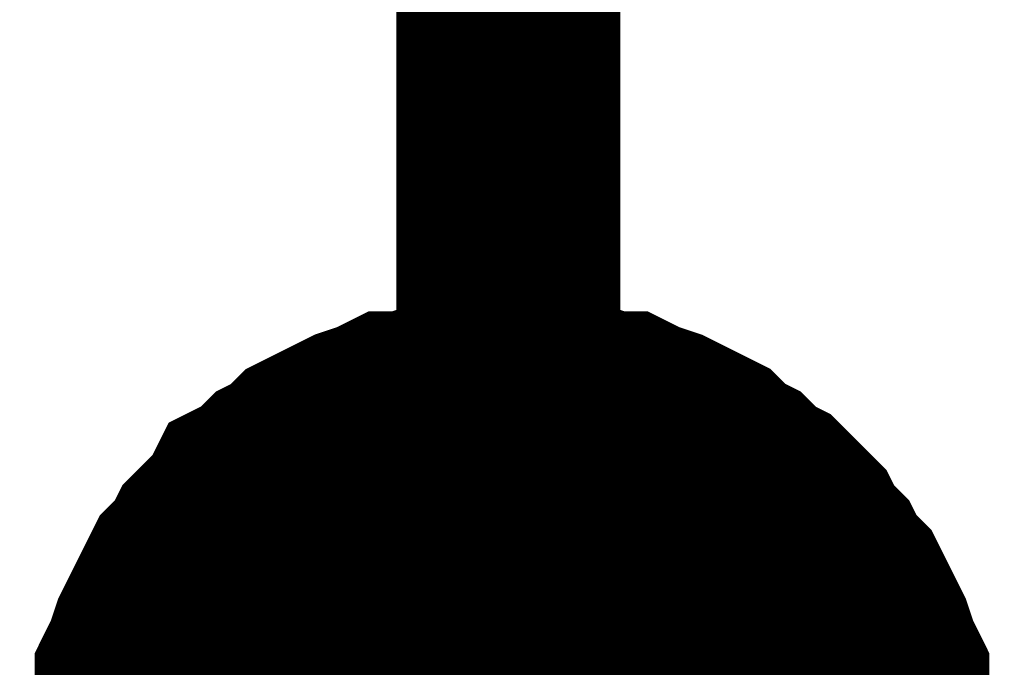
# Model space of a CAD drawing. Header units: inches. Extents: x 0 to 17, y 0 to 11.
# Tile 92 of 114: x 9.7743 to 9.8261, y 5.7564 to 5.7905. Entities that reach past the tile are written whole.
import ezdxf

# ---------------------------------------------------------------- set-up
doc = ezdxf.new("R2010")
doc.units = ezdxf.units.IN
doc.header["$MEASUREMENT"] = 0
doc.layers.add('Sheet', color=255, linetype='Continuous')

msp = doc.modelspace()

# ---------------------------------------------------------------- linework, layer by layer
at = {"layer": 'Sheet'}
for points in [[(9.799977, 5.749784, 0.0118, 0.0118, 0), (9.799977, 5.849697, 0.0118, 0.0118, 0)], [(9.780154, 5.749784, 0.0118, 0.0118, 0), (9.780154, 5.750973, 0.0118, 0.0118, 0), (9.780154, 5.751766, 0.0118, 0.0118, 0), (9.78055, 5.752956, 0.0118, 0.0118, 0), (9.78055, 5.753749, 0.0118, 0.0118, 0), (9.780947, 5.754938, 0.0118, 0.0118, 0), (9.780947, 5.755731, 0.0118, 0.0118, 0), (9.781343, 5.756524, 0.0118, 0.0118, 0), (9.78174, 5.757713, 0.0118, 0.0118, 0), (9.782136, 5.758506, 0.0118, 0.0118, 0), (9.782533, 5.759299, 0.0118, 0.0118, 0), (9.782929, 5.760092, 0.0118, 0.0118, 0), (9.783326, 5.760885, 0.0118, 0.0118, 0), (9.784118, 5.761678, 0.0118, 0.0118, 0), (9.784515, 5.762471, 0.0118, 0.0118, 0), (9.785308, 5.763264, 0.0118, 0.0118, 0), (9.786101, 5.764057, 0.0118, 0.0118, 0), (9.786497, 5.76485, 0.0118, 0.0118, 0), (9.78729, 5.765247, 0.0118, 0.0118, 0), (9.788083, 5.76604, 0.0118, 0.0118, 0), (9.788876, 5.766436, 0.0118, 0.0118, 0), (9.789669, 5.767229, 0.0118, 0.0118, 0), (9.790462, 5.767625, 0.0118, 0.0118, 0), (9.791255, 5.768022, 0.0118, 0.0118, 0), (9.792048, 5.768418, 0.0118, 0.0118, 0), (9.793237, 5.768815, 0.0118, 0.0118, 0), (9.79403, 5.769211, 0.0118, 0.0118, 0), (9.794823, 5.769211, 0.0118, 0.0118, 0), (9.796012, 5.769608, 0.0118, 0.0118, 0), (9.796805, 5.769608, 0.0118, 0.0118, 0), (9.797994, 5.770004, 0.0118, 0.0118, 0), (9.798787, 5.770004, 0.0118, 0.0118, 0), (9.799977, 5.770004, 0.0118, 0.0118, 0)], [(9.780154, 5.749784, 0.0118, 0.0118, 0), (9.780154, 5.750973, 0.0118, 0.0118, 0), (9.780154, 5.751766, 0.0118, 0.0118, 0), (9.78055, 5.752956, 0.0118, 0.0118, 0), (9.78055, 5.753749, 0.0118, 0.0118, 0), (9.780947, 5.754938, 0.0118, 0.0118, 0), (9.780947, 5.755731, 0.0118, 0.0118, 0), (9.781343, 5.756524, 0.0118, 0.0118, 0), (9.78174, 5.757713, 0.0118, 0.0118, 0), (9.782136, 5.758506, 0.0118, 0.0118, 0), (9.782533, 5.759299, 0.0118, 0.0118, 0), (9.782929, 5.760092, 0.0118, 0.0118, 0), (9.783326, 5.760885, 0.0118, 0.0118, 0), (9.784118, 5.761678, 0.0118, 0.0118, 0), (9.784515, 5.762471, 0.0118, 0.0118, 0), (9.785308, 5.763264, 0.0118, 0.0118, 0), (9.786101, 5.764057, 0.0118, 0.0118, 0), (9.786497, 5.76485, 0.0118, 0.0118, 0), (9.78729, 5.765247, 0.0118, 0.0118, 0), (9.788083, 5.76604, 0.0118, 0.0118, 0), (9.788876, 5.766436, 0.0118, 0.0118, 0), (9.789669, 5.767229, 0.0118, 0.0118, 0), (9.790462, 5.767625, 0.0118, 0.0118, 0), (9.791255, 5.768022, 0.0118, 0.0118, 0), (9.792048, 5.768418, 0.0118, 0.0118, 0), (9.793237, 5.768815, 0.0118, 0.0118, 0), (9.79403, 5.769211, 0.0118, 0.0118, 0), (9.794823, 5.769211, 0.0118, 0.0118, 0), (9.796012, 5.769608, 0.0118, 0.0118, 0), (9.796805, 5.769608, 0.0118, 0.0118, 0), (9.797994, 5.770004, 0.0118, 0.0118, 0), (9.798787, 5.770004, 0.0118, 0.0118, 0), (9.799977, 5.770004, 0.0118, 0.0118, 0)], [(9.780154, 5.749784, 0.0118, 0.0118, 0), (9.780154, 5.750973, 0.0118, 0.0118, 0), (9.780154, 5.751766, 0.0118, 0.0118, 0), (9.78055, 5.752956, 0.0118, 0.0118, 0), (9.78055, 5.753749, 0.0118, 0.0118, 0), (9.780947, 5.754938, 0.0118, 0.0118, 0), (9.780947, 5.755731, 0.0118, 0.0118, 0), (9.781343, 5.756524, 0.0118, 0.0118, 0), (9.78174, 5.757713, 0.0118, 0.0118, 0), (9.782136, 5.758506, 0.0118, 0.0118, 0), (9.782533, 5.759299, 0.0118, 0.0118, 0), (9.782929, 5.760092, 0.0118, 0.0118, 0), (9.783326, 5.760885, 0.0118, 0.0118, 0), (9.784118, 5.761678, 0.0118, 0.0118, 0), (9.784515, 5.762471, 0.0118, 0.0118, 0), (9.785308, 5.763264, 0.0118, 0.0118, 0), (9.786101, 5.764057, 0.0118, 0.0118, 0), (9.786497, 5.76485, 0.0118, 0.0118, 0), (9.78729, 5.765247, 0.0118, 0.0118, 0), (9.788083, 5.76604, 0.0118, 0.0118, 0), (9.788876, 5.766436, 0.0118, 0.0118, 0), (9.789669, 5.767229, 0.0118, 0.0118, 0), (9.790462, 5.767625, 0.0118, 0.0118, 0), (9.791255, 5.768022, 0.0118, 0.0118, 0), (9.792048, 5.768418, 0.0118, 0.0118, 0), (9.793237, 5.768815, 0.0118, 0.0118, 0), (9.79403, 5.769211, 0.0118, 0.0118, 0), (9.794823, 5.769211, 0.0118, 0.0118, 0), (9.796012, 5.769608, 0.0118, 0.0118, 0), (9.796805, 5.769608, 0.0118, 0.0118, 0), (9.797994, 5.770004, 0.0118, 0.0118, 0), (9.798787, 5.770004, 0.0118, 0.0118, 0), (9.799977, 5.770004, 0.0118, 0.0118, 0)], [(9.780154, 5.749784, 0.0118, 0.0118, 0), (9.780154, 5.750973, 0.0118, 0.0118, 0), (9.780154, 5.751766, 0.0118, 0.0118, 0), (9.78055, 5.752956, 0.0118, 0.0118, 0), (9.78055, 5.753749, 0.0118, 0.0118, 0), (9.780947, 5.754938, 0.0118, 0.0118, 0), (9.780947, 5.755731, 0.0118, 0.0118, 0), (9.781343, 5.756524, 0.0118, 0.0118, 0), (9.78174, 5.757713, 0.0118, 0.0118, 0), (9.782136, 5.758506, 0.0118, 0.0118, 0), (9.782533, 5.759299, 0.0118, 0.0118, 0), (9.782929, 5.760092, 0.0118, 0.0118, 0), (9.783326, 5.760885, 0.0118, 0.0118, 0), (9.784118, 5.761678, 0.0118, 0.0118, 0), (9.784515, 5.762471, 0.0118, 0.0118, 0), (9.785308, 5.763264, 0.0118, 0.0118, 0), (9.786101, 5.764057, 0.0118, 0.0118, 0), (9.786497, 5.76485, 0.0118, 0.0118, 0), (9.78729, 5.765247, 0.0118, 0.0118, 0), (9.788083, 5.76604, 0.0118, 0.0118, 0), (9.788876, 5.766436, 0.0118, 0.0118, 0), (9.789669, 5.767229, 0.0118, 0.0118, 0), (9.790462, 5.767625, 0.0118, 0.0118, 0), (9.791255, 5.768022, 0.0118, 0.0118, 0), (9.792048, 5.768418, 0.0118, 0.0118, 0), (9.793237, 5.768815, 0.0118, 0.0118, 0), (9.79403, 5.769211, 0.0118, 0.0118, 0), (9.794823, 5.769211, 0.0118, 0.0118, 0), (9.796012, 5.769608, 0.0118, 0.0118, 0), (9.796805, 5.769608, 0.0118, 0.0118, 0), (9.797994, 5.770004, 0.0118, 0.0118, 0), (9.798787, 5.770004, 0.0118, 0.0118, 0), (9.799977, 5.770004, 0.0118, 0.0118, 0)], [(9.799977, 5.770004, 0.0118, 0.0118, 0), (9.799977, 5.770004, 0.0118, 0.0118, 0)], [(9.799977, 5.770004, 0.0118, 0.0118, 0), (9.801166, 5.770004, 0.0118, 0.0118, 0), (9.801959, 5.770004, 0.0118, 0.0118, 0), (9.803148, 5.769608, 0.0118, 0.0118, 0), (9.803941, 5.769608, 0.0118, 0.0118, 0), (9.805131, 5.769211, 0.0118, 0.0118, 0), (9.805924, 5.769211, 0.0118, 0.0118, 0), (9.806716, 5.768815, 0.0118, 0.0118, 0), (9.807906, 5.768418, 0.0118, 0.0118, 0), (9.808699, 5.768022, 0.0118, 0.0118, 0), (9.809492, 5.767625, 0.0118, 0.0118, 0), (9.810285, 5.767229, 0.0118, 0.0118, 0), (9.811077, 5.766436, 0.0118, 0.0118, 0), (9.81187, 5.76604, 0.0118, 0.0118, 0), (9.812663, 5.765247, 0.0118, 0.0118, 0), (9.813456, 5.76485, 0.0118, 0.0118, 0), (9.814249, 5.764057, 0.0118, 0.0118, 0), (9.815042, 5.763264, 0.0118, 0.0118, 0), (9.815438, 5.762471, 0.0118, 0.0118, 0), (9.816231, 5.761678, 0.0118, 0.0118, 0), (9.816628, 5.760885, 0.0118, 0.0118, 0), (9.817421, 5.760092, 0.0118, 0.0118, 0), (9.817817, 5.759299, 0.0118, 0.0118, 0), (9.818214, 5.758506, 0.0118, 0.0118, 0), (9.81861, 5.757713, 0.0118, 0.0118, 0), (9.819007, 5.756524, 0.0118, 0.0118, 0), (9.819403, 5.755731, 0.0118, 0.0118, 0), (9.819403, 5.754938, 0.0118, 0.0118, 0), (9.819799, 5.753749, 0.0118, 0.0118, 0), (9.819799, 5.752956, 0.0118, 0.0118, 0), (9.820196, 5.751766, 0.0118, 0.0118, 0), (9.820196, 5.750973, 0.0118, 0.0118, 0), (9.820196, 5.749784, 0.0118, 0.0118, 0)], [(9.799977, 5.770004, 0.0118, 0.0118, 0), (9.799977, 5.770004, 0.0118, 0.0118, 0)], [(9.799977, 5.770004, 0.0118, 0.0118, 0), (9.801166, 5.770004, 0.0118, 0.0118, 0), (9.801959, 5.770004, 0.0118, 0.0118, 0), (9.803148, 5.769608, 0.0118, 0.0118, 0), (9.803941, 5.769608, 0.0118, 0.0118, 0), (9.805131, 5.769211, 0.0118, 0.0118, 0), (9.805924, 5.769211, 0.0118, 0.0118, 0), (9.806716, 5.768815, 0.0118, 0.0118, 0), (9.807906, 5.768418, 0.0118, 0.0118, 0), (9.808699, 5.768022, 0.0118, 0.0118, 0), (9.809492, 5.767625, 0.0118, 0.0118, 0), (9.810285, 5.767229, 0.0118, 0.0118, 0), (9.811077, 5.766436, 0.0118, 0.0118, 0), (9.81187, 5.76604, 0.0118, 0.0118, 0), (9.812663, 5.765247, 0.0118, 0.0118, 0), (9.813456, 5.76485, 0.0118, 0.0118, 0), (9.814249, 5.764057, 0.0118, 0.0118, 0), (9.815042, 5.763264, 0.0118, 0.0118, 0), (9.815438, 5.762471, 0.0118, 0.0118, 0), (9.816231, 5.761678, 0.0118, 0.0118, 0), (9.816628, 5.760885, 0.0118, 0.0118, 0), (9.817421, 5.760092, 0.0118, 0.0118, 0), (9.817817, 5.759299, 0.0118, 0.0118, 0), (9.818214, 5.758506, 0.0118, 0.0118, 0), (9.81861, 5.757713, 0.0118, 0.0118, 0), (9.819007, 5.756524, 0.0118, 0.0118, 0), (9.819403, 5.755731, 0.0118, 0.0118, 0), (9.819403, 5.754938, 0.0118, 0.0118, 0), (9.819799, 5.753749, 0.0118, 0.0118, 0), (9.819799, 5.752956, 0.0118, 0.0118, 0), (9.820196, 5.751766, 0.0118, 0.0118, 0), (9.820196, 5.750973, 0.0118, 0.0118, 0), (9.820196, 5.749784, 0.0118, 0.0118, 0)], [(9.799977, 5.770004, 0.0118, 0.0118, 0), (9.799977, 5.770004, 0.0118, 0.0118, 0)], [(9.799977, 5.770004, 0.0118, 0.0118, 0), (9.801166, 5.770004, 0.0118, 0.0118, 0), (9.801959, 5.770004, 0.0118, 0.0118, 0), (9.803148, 5.769608, 0.0118, 0.0118, 0), (9.803941, 5.769608, 0.0118, 0.0118, 0), (9.805131, 5.769211, 0.0118, 0.0118, 0), (9.805924, 5.769211, 0.0118, 0.0118, 0), (9.806716, 5.768815, 0.0118, 0.0118, 0), (9.807906, 5.768418, 0.0118, 0.0118, 0), (9.808699, 5.768022, 0.0118, 0.0118, 0), (9.809492, 5.767625, 0.0118, 0.0118, 0), (9.810285, 5.767229, 0.0118, 0.0118, 0), (9.811077, 5.766436, 0.0118, 0.0118, 0), (9.81187, 5.76604, 0.0118, 0.0118, 0), (9.812663, 5.765247, 0.0118, 0.0118, 0), (9.813456, 5.76485, 0.0118, 0.0118, 0), (9.814249, 5.764057, 0.0118, 0.0118, 0), (9.815042, 5.763264, 0.0118, 0.0118, 0), (9.815438, 5.762471, 0.0118, 0.0118, 0), (9.816231, 5.761678, 0.0118, 0.0118, 0), (9.816628, 5.760885, 0.0118, 0.0118, 0), (9.817421, 5.760092, 0.0118, 0.0118, 0), (9.817817, 5.759299, 0.0118, 0.0118, 0), (9.818214, 5.758506, 0.0118, 0.0118, 0), (9.81861, 5.757713, 0.0118, 0.0118, 0), (9.819007, 5.756524, 0.0118, 0.0118, 0), (9.819403, 5.755731, 0.0118, 0.0118, 0), (9.819403, 5.754938, 0.0118, 0.0118, 0), (9.819799, 5.753749, 0.0118, 0.0118, 0), (9.819799, 5.752956, 0.0118, 0.0118, 0), (9.820196, 5.751766, 0.0118, 0.0118, 0), (9.820196, 5.750973, 0.0118, 0.0118, 0), (9.820196, 5.749784, 0.0118, 0.0118, 0)], [(9.799977, 5.770004, 0.0118, 0.0118, 0), (9.799977, 5.770004, 0.0118, 0.0118, 0)], [(9.799977, 5.770004, 0.0118, 0.0118, 0), (9.801166, 5.770004, 0.0118, 0.0118, 0), (9.801959, 5.770004, 0.0118, 0.0118, 0), (9.803148, 5.769608, 0.0118, 0.0118, 0), (9.803941, 5.769608, 0.0118, 0.0118, 0), (9.805131, 5.769211, 0.0118, 0.0118, 0), (9.805924, 5.769211, 0.0118, 0.0118, 0), (9.806716, 5.768815, 0.0118, 0.0118, 0), (9.807906, 5.768418, 0.0118, 0.0118, 0), (9.808699, 5.768022, 0.0118, 0.0118, 0), (9.809492, 5.767625, 0.0118, 0.0118, 0), (9.810285, 5.767229, 0.0118, 0.0118, 0), (9.811077, 5.766436, 0.0118, 0.0118, 0), (9.81187, 5.76604, 0.0118, 0.0118, 0), (9.812663, 5.765247, 0.0118, 0.0118, 0), (9.813456, 5.76485, 0.0118, 0.0118, 0), (9.814249, 5.764057, 0.0118, 0.0118, 0), (9.815042, 5.763264, 0.0118, 0.0118, 0), (9.815438, 5.762471, 0.0118, 0.0118, 0), (9.816231, 5.761678, 0.0118, 0.0118, 0), (9.816628, 5.760885, 0.0118, 0.0118, 0), (9.817421, 5.760092, 0.0118, 0.0118, 0), (9.817817, 5.759299, 0.0118, 0.0118, 0), (9.818214, 5.758506, 0.0118, 0.0118, 0), (9.81861, 5.757713, 0.0118, 0.0118, 0), (9.819007, 5.756524, 0.0118, 0.0118, 0), (9.819403, 5.755731, 0.0118, 0.0118, 0), (9.819403, 5.754938, 0.0118, 0.0118, 0), (9.819799, 5.753749, 0.0118, 0.0118, 0), (9.819799, 5.752956, 0.0118, 0.0118, 0), (9.820196, 5.751766, 0.0118, 0.0118, 0), (9.820196, 5.750973, 0.0118, 0.0118, 0), (9.820196, 5.749784, 0.0118, 0.0118, 0)], [(9.78055, 5.753749, 0.0039, 0.0039, 0), (9.780947, 5.754938, 0.0039, 0.0039, 0), (9.780947, 5.755731, 0.0039, 0.0039, 0), (9.781343, 5.756524, 0.0039, 0.0039, 0), (9.78174, 5.757713, 0.0039, 0.0039, 0), (9.782136, 5.758506, 0.0039, 0.0039, 0), (9.782533, 5.759299, 0.0039, 0.0039, 0), (9.782929, 5.760092, 0.0039, 0.0039, 0), (9.783326, 5.760885, 0.0039, 0.0039, 0), (9.784118, 5.761678, 0.0039, 0.0039, 0), (9.784515, 5.762471, 0.0039, 0.0039, 0), (9.785308, 5.763264, 0.0039, 0.0039, 0), (9.786101, 5.764057, 0.0039, 0.0039, 0), (9.786497, 5.76485, 0.0039, 0.0039, 0), (9.78729, 5.765247, 0.0039, 0.0039, 0), (9.788083, 5.76604, 0.0039, 0.0039, 0), (9.788876, 5.766436, 0.0039, 0.0039, 0), (9.789669, 5.767229, 0.0039, 0.0039, 0), (9.790462, 5.767625, 0.0039, 0.0039, 0), (9.791255, 5.768022, 0.0039, 0.0039, 0), (9.792048, 5.768418, 0.0039, 0.0039, 0), (9.793237, 5.768815, 0.0039, 0.0039, 0), (9.79403, 5.769211, 0.0039, 0.0039, 0), (9.794823, 5.769211, 0.0039, 0.0039, 0), (9.796012, 5.769608, 0.0039, 0.0039, 0), (9.796805, 5.769608, 0.0039, 0.0039, 0), (9.797994, 5.770004, 0.0039, 0.0039, 0), (9.798787, 5.770004, 0.0039, 0.0039, 0), (9.799977, 5.770004, 0.0039, 0.0039, 0)], [(9.78055, 5.753749, 0.0039, 0.0039, 0), (9.780947, 5.754938, 0.0039, 0.0039, 0), (9.780947, 5.755731, 0.0039, 0.0039, 0), (9.781343, 5.756524, 0.0039, 0.0039, 0), (9.78174, 5.757713, 0.0039, 0.0039, 0), (9.782136, 5.758506, 0.0039, 0.0039, 0), (9.782533, 5.759299, 0.0039, 0.0039, 0), (9.782929, 5.760092, 0.0039, 0.0039, 0), (9.783326, 5.760885, 0.0039, 0.0039, 0), (9.784118, 5.761678, 0.0039, 0.0039, 0), (9.784515, 5.762471, 0.0039, 0.0039, 0), (9.785308, 5.763264, 0.0039, 0.0039, 0), (9.786101, 5.764057, 0.0039, 0.0039, 0), (9.786497, 5.76485, 0.0039, 0.0039, 0), (9.78729, 5.765247, 0.0039, 0.0039, 0), (9.788083, 5.76604, 0.0039, 0.0039, 0), (9.788876, 5.766436, 0.0039, 0.0039, 0), (9.789669, 5.767229, 0.0039, 0.0039, 0), (9.790462, 5.767625, 0.0039, 0.0039, 0), (9.791255, 5.768022, 0.0039, 0.0039, 0), (9.792048, 5.768418, 0.0039, 0.0039, 0), (9.793237, 5.768815, 0.0039, 0.0039, 0), (9.79403, 5.769211, 0.0039, 0.0039, 0), (9.794823, 5.769211, 0.0039, 0.0039, 0), (9.796012, 5.769608, 0.0039, 0.0039, 0), (9.796805, 5.769608, 0.0039, 0.0039, 0), (9.797994, 5.770004, 0.0039, 0.0039, 0), (9.798787, 5.770004, 0.0039, 0.0039, 0), (9.799977, 5.770004, 0.0039, 0.0039, 0)], [(9.78055, 5.753749, 0.0039, 0.0039, 0), (9.780947, 5.754938, 0.0039, 0.0039, 0), (9.780947, 5.755731, 0.0039, 0.0039, 0), (9.781343, 5.756524, 0.0039, 0.0039, 0), (9.78174, 5.757713, 0.0039, 0.0039, 0), (9.782136, 5.758506, 0.0039, 0.0039, 0), (9.782533, 5.759299, 0.0039, 0.0039, 0), (9.782929, 5.760092, 0.0039, 0.0039, 0), (9.783326, 5.760885, 0.0039, 0.0039, 0), (9.784118, 5.761678, 0.0039, 0.0039, 0), (9.784515, 5.762471, 0.0039, 0.0039, 0), (9.785308, 5.763264, 0.0039, 0.0039, 0), (9.786101, 5.764057, 0.0039, 0.0039, 0), (9.786497, 5.76485, 0.0039, 0.0039, 0), (9.78729, 5.765247, 0.0039, 0.0039, 0), (9.788083, 5.76604, 0.0039, 0.0039, 0), (9.788876, 5.766436, 0.0039, 0.0039, 0), (9.789669, 5.767229, 0.0039, 0.0039, 0), (9.790462, 5.767625, 0.0039, 0.0039, 0), (9.791255, 5.768022, 0.0039, 0.0039, 0), (9.792048, 5.768418, 0.0039, 0.0039, 0), (9.793237, 5.768815, 0.0039, 0.0039, 0), (9.79403, 5.769211, 0.0039, 0.0039, 0), (9.794823, 5.769211, 0.0039, 0.0039, 0), (9.796012, 5.769608, 0.0039, 0.0039, 0), (9.796805, 5.769608, 0.0039, 0.0039, 0), (9.797994, 5.770004, 0.0039, 0.0039, 0), (9.798787, 5.770004, 0.0039, 0.0039, 0), (9.799977, 5.770004, 0.0039, 0.0039, 0)], [(9.78055, 5.753749, 0.0039, 0.0039, 0), (9.780947, 5.754938, 0.0039, 0.0039, 0), (9.780947, 5.755731, 0.0039, 0.0039, 0), (9.781343, 5.756524, 0.0039, 0.0039, 0), (9.78174, 5.757713, 0.0039, 0.0039, 0), (9.782136, 5.758506, 0.0039, 0.0039, 0), (9.782533, 5.759299, 0.0039, 0.0039, 0), (9.782929, 5.760092, 0.0039, 0.0039, 0), (9.783326, 5.760885, 0.0039, 0.0039, 0), (9.784118, 5.761678, 0.0039, 0.0039, 0), (9.784515, 5.762471, 0.0039, 0.0039, 0), (9.785308, 5.763264, 0.0039, 0.0039, 0), (9.786101, 5.764057, 0.0039, 0.0039, 0), (9.786497, 5.76485, 0.0039, 0.0039, 0), (9.78729, 5.765247, 0.0039, 0.0039, 0), (9.788083, 5.76604, 0.0039, 0.0039, 0), (9.788876, 5.766436, 0.0039, 0.0039, 0), (9.789669, 5.767229, 0.0039, 0.0039, 0), (9.790462, 5.767625, 0.0039, 0.0039, 0), (9.791255, 5.768022, 0.0039, 0.0039, 0), (9.792048, 5.768418, 0.0039, 0.0039, 0), (9.793237, 5.768815, 0.0039, 0.0039, 0), (9.79403, 5.769211, 0.0039, 0.0039, 0), (9.794823, 5.769211, 0.0039, 0.0039, 0), (9.796012, 5.769608, 0.0039, 0.0039, 0), (9.796805, 5.769608, 0.0039, 0.0039, 0), (9.797994, 5.770004, 0.0039, 0.0039, 0), (9.798787, 5.770004, 0.0039, 0.0039, 0), (9.799977, 5.770004, 0.0039, 0.0039, 0)], [(9.799977, 5.770004, 0.0039, 0.0039, 0), (9.799977, 5.770004, 0.0039, 0.0039, 0)], [(9.799977, 5.770004, 0.0039, 0.0039, 0), (9.801166, 5.770004, 0.0039, 0.0039, 0), (9.801959, 5.770004, 0.0039, 0.0039, 0), (9.803148, 5.769608, 0.0039, 0.0039, 0), (9.803941, 5.769608, 0.0039, 0.0039, 0), (9.805131, 5.769211, 0.0039, 0.0039, 0), (9.805924, 5.769211, 0.0039, 0.0039, 0), (9.806716, 5.768815, 0.0039, 0.0039, 0), (9.807906, 5.768418, 0.0039, 0.0039, 0), (9.808699, 5.768022, 0.0039, 0.0039, 0), (9.809492, 5.767625, 0.0039, 0.0039, 0), (9.810285, 5.767229, 0.0039, 0.0039, 0), (9.811077, 5.766436, 0.0039, 0.0039, 0), (9.81187, 5.76604, 0.0039, 0.0039, 0), (9.812663, 5.765247, 0.0039, 0.0039, 0), (9.813456, 5.76485, 0.0039, 0.0039, 0), (9.814249, 5.764057, 0.0039, 0.0039, 0), (9.815042, 5.763264, 0.0039, 0.0039, 0), (9.815438, 5.762471, 0.0039, 0.0039, 0), (9.816231, 5.761678, 0.0039, 0.0039, 0), (9.816628, 5.760885, 0.0039, 0.0039, 0), (9.817421, 5.760092, 0.0039, 0.0039, 0), (9.817817, 5.759299, 0.0039, 0.0039, 0), (9.818214, 5.758506, 0.0039, 0.0039, 0), (9.81861, 5.757713, 0.0039, 0.0039, 0), (9.819007, 5.756524, 0.0039, 0.0039, 0), (9.819403, 5.755731, 0.0039, 0.0039, 0), (9.819403, 5.754938, 0.0039, 0.0039, 0), (9.819799, 5.753749, 0.0039, 0.0039, 0)], [(9.799977, 5.770004, 0.0039, 0.0039, 0), (9.799977, 5.770004, 0.0039, 0.0039, 0)], [(9.799977, 5.770004, 0.0039, 0.0039, 0), (9.801166, 5.770004, 0.0039, 0.0039, 0), (9.801959, 5.770004, 0.0039, 0.0039, 0), (9.803148, 5.769608, 0.0039, 0.0039, 0), (9.803941, 5.769608, 0.0039, 0.0039, 0), (9.805131, 5.769211, 0.0039, 0.0039, 0), (9.805924, 5.769211, 0.0039, 0.0039, 0), (9.806716, 5.768815, 0.0039, 0.0039, 0), (9.807906, 5.768418, 0.0039, 0.0039, 0), (9.808699, 5.768022, 0.0039, 0.0039, 0), (9.809492, 5.767625, 0.0039, 0.0039, 0), (9.810285, 5.767229, 0.0039, 0.0039, 0), (9.811077, 5.766436, 0.0039, 0.0039, 0), (9.81187, 5.76604, 0.0039, 0.0039, 0), (9.812663, 5.765247, 0.0039, 0.0039, 0), (9.813456, 5.76485, 0.0039, 0.0039, 0), (9.814249, 5.764057, 0.0039, 0.0039, 0), (9.815042, 5.763264, 0.0039, 0.0039, 0), (9.815438, 5.762471, 0.0039, 0.0039, 0), (9.816231, 5.761678, 0.0039, 0.0039, 0), (9.816628, 5.760885, 0.0039, 0.0039, 0), (9.817421, 5.760092, 0.0039, 0.0039, 0), (9.817817, 5.759299, 0.0039, 0.0039, 0), (9.818214, 5.758506, 0.0039, 0.0039, 0), (9.81861, 5.757713, 0.0039, 0.0039, 0), (9.819007, 5.756524, 0.0039, 0.0039, 0), (9.819403, 5.755731, 0.0039, 0.0039, 0), (9.819403, 5.754938, 0.0039, 0.0039, 0), (9.819799, 5.753749, 0.0039, 0.0039, 0)], [(9.799977, 5.770004, 0.0039, 0.0039, 0), (9.799977, 5.770004, 0.0039, 0.0039, 0)], [(9.799977, 5.770004, 0.0039, 0.0039, 0), (9.801166, 5.770004, 0.0039, 0.0039, 0), (9.801959, 5.770004, 0.0039, 0.0039, 0), (9.803148, 5.769608, 0.0039, 0.0039, 0), (9.803941, 5.769608, 0.0039, 0.0039, 0), (9.805131, 5.769211, 0.0039, 0.0039, 0), (9.805924, 5.769211, 0.0039, 0.0039, 0), (9.806716, 5.768815, 0.0039, 0.0039, 0), (9.807906, 5.768418, 0.0039, 0.0039, 0), (9.808699, 5.768022, 0.0039, 0.0039, 0), (9.809492, 5.767625, 0.0039, 0.0039, 0), (9.810285, 5.767229, 0.0039, 0.0039, 0), (9.811077, 5.766436, 0.0039, 0.0039, 0), (9.81187, 5.76604, 0.0039, 0.0039, 0), (9.812663, 5.765247, 0.0039, 0.0039, 0), (9.813456, 5.76485, 0.0039, 0.0039, 0), (9.814249, 5.764057, 0.0039, 0.0039, 0), (9.815042, 5.763264, 0.0039, 0.0039, 0), (9.815438, 5.762471, 0.0039, 0.0039, 0), (9.816231, 5.761678, 0.0039, 0.0039, 0), (9.816628, 5.760885, 0.0039, 0.0039, 0), (9.817421, 5.760092, 0.0039, 0.0039, 0), (9.817817, 5.759299, 0.0039, 0.0039, 0), (9.818214, 5.758506, 0.0039, 0.0039, 0), (9.81861, 5.757713, 0.0039, 0.0039, 0), (9.819007, 5.756524, 0.0039, 0.0039, 0), (9.819403, 5.755731, 0.0039, 0.0039, 0), (9.819403, 5.754938, 0.0039, 0.0039, 0), (9.819799, 5.753749, 0.0039, 0.0039, 0)], [(9.799977, 5.770004, 0.0039, 0.0039, 0), (9.799977, 5.770004, 0.0039, 0.0039, 0)], [(9.799977, 5.770004, 0.0039, 0.0039, 0), (9.801166, 5.770004, 0.0039, 0.0039, 0), (9.801959, 5.770004, 0.0039, 0.0039, 0), (9.803148, 5.769608, 0.0039, 0.0039, 0), (9.803941, 5.769608, 0.0039, 0.0039, 0), (9.805131, 5.769211, 0.0039, 0.0039, 0), (9.805924, 5.769211, 0.0039, 0.0039, 0), (9.806716, 5.768815, 0.0039, 0.0039, 0), (9.807906, 5.768418, 0.0039, 0.0039, 0), (9.808699, 5.768022, 0.0039, 0.0039, 0), (9.809492, 5.767625, 0.0039, 0.0039, 0), (9.810285, 5.767229, 0.0039, 0.0039, 0), (9.811077, 5.766436, 0.0039, 0.0039, 0), (9.81187, 5.76604, 0.0039, 0.0039, 0), (9.812663, 5.765247, 0.0039, 0.0039, 0), (9.813456, 5.76485, 0.0039, 0.0039, 0), (9.814249, 5.764057, 0.0039, 0.0039, 0), (9.815042, 5.763264, 0.0039, 0.0039, 0), (9.815438, 5.762471, 0.0039, 0.0039, 0), (9.816231, 5.761678, 0.0039, 0.0039, 0), (9.816628, 5.760885, 0.0039, 0.0039, 0), (9.817421, 5.760092, 0.0039, 0.0039, 0), (9.817817, 5.759299, 0.0039, 0.0039, 0), (9.818214, 5.758506, 0.0039, 0.0039, 0), (9.81861, 5.757713, 0.0039, 0.0039, 0), (9.819007, 5.756524, 0.0039, 0.0039, 0), (9.819403, 5.755731, 0.0039, 0.0039, 0), (9.819403, 5.754938, 0.0039, 0.0039, 0), (9.819799, 5.753749, 0.0039, 0.0039, 0)]]:
    msp.add_lwpolyline(points, format="xyseb", dxfattribs=at)
msp.add_lwpolyline([(9.79, 5.75, 0.02, 0.02, 1), (9.81, 5.75, 0.02, 0.02, 1)], format="xyseb", close=True, dxfattribs=at)

doc.saveas('drawing.dxf')
